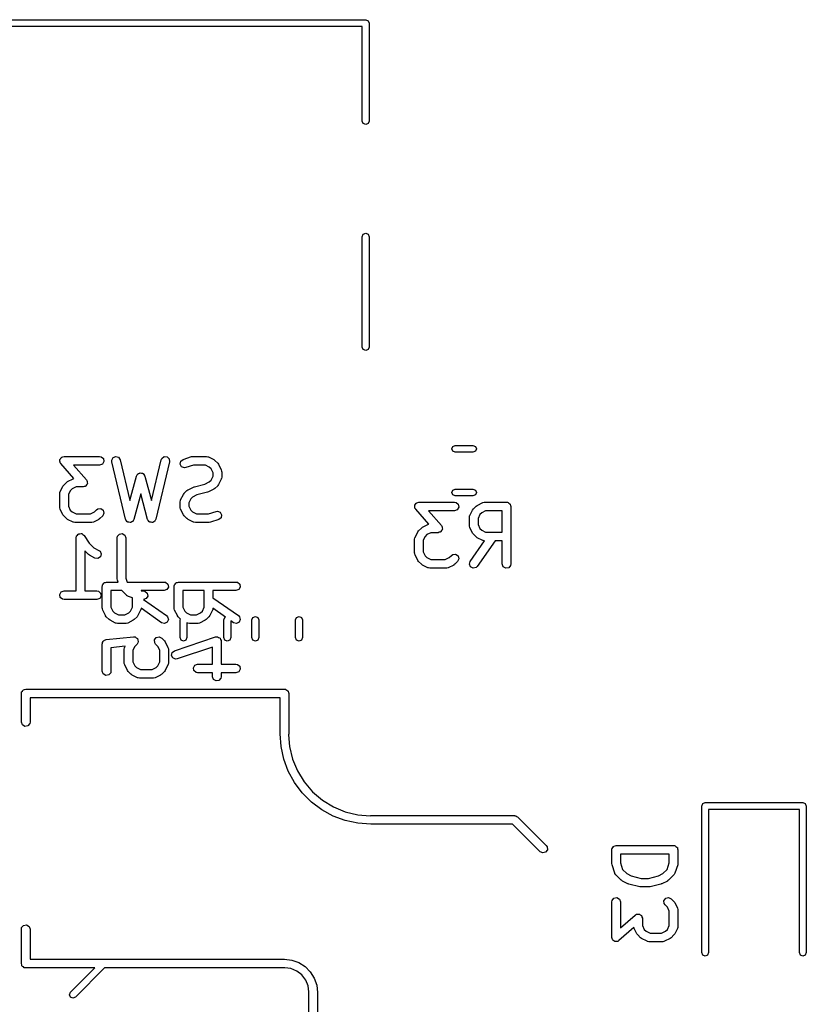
# Model space of a CAD drawing. Extents: x 3.18 to 10.88, y -3.25 to -0.52.
# Tile 11 of 52: x 4.32 to 4.86, y -1.19 to -0.52. Entities that reach past the tile are written whole.
import ezdxf

# ---------------------------------------------------------------- set-up
doc = ezdxf.new("R2010")
doc.units = 0
doc.header["$MEASUREMENT"] = 0
doc.layers.add('BLACK', color=7, linetype='CONTINUOUS')

msp = doc.modelspace()

# ---------------------------------------------------------------- linework, layer by layer
at = {"layer": 'BLACK', "linetype": 'CONTINUOUS'}
for p, q in [((4.19796, -0.517913), (4.55859, -0.517913)), ((4.55859, -0.517913), (4.56026, -0.518605)), ((4.56026, -0.518605), (4.56096, -0.520275)), ((4.55623, -0.522637), (4.20033, -0.522637)), ((4.55623, -0.587401), (4.55623, -0.522637)), ((4.56096, -0.520275), (4.56096, -0.587401)), ((4.55692, -0.589072), (4.55623, -0.587401)), ((4.55859, -0.589763), (4.55692, -0.589072)), ((4.56026, -0.589072), (4.55859, -0.589763)), ((4.56096, -0.587401), (4.56026, -0.589072)), ((4.55623, -0.666535), (4.55692, -0.664865)), ((4.55623, -0.742126), (4.55623, -0.666535)), ((4.55692, -0.664865), (4.55859, -0.664173)), ((4.55859, -0.664173), (4.56026, -0.664865)), ((4.56026, -0.664865), (4.56096, -0.666535)), ((4.56096, -0.666535), (4.56096, -0.742126)), ((4.55692, -0.743796), (4.55623, -0.742126)), ((4.55859, -0.744488), (4.55692, -0.743796)), ((4.56026, -0.743796), (4.55859, -0.744488)), ((4.56096, -0.742126), (4.56026, -0.743796)), ((4.61757, -0.811811), (4.61827, -0.810141)), ((4.61827, -0.813481), (4.61757, -0.811811)), ((4.61827, -0.810141), (4.61994, -0.809449)), ((4.61994, -0.814173), (4.61827, -0.813481)), ((4.61994, -0.809449), (4.63203, -0.809449)), ((4.63203, -0.814173), (4.61994, -0.814173)), ((4.63203, -0.809449), (4.6337, -0.810141)), ((4.6337, -0.813481), (4.63203, -0.814173)), ((4.6337, -0.810141), (4.6344, -0.811811)), ((4.6344, -0.811811), (4.6337, -0.813481)), ((4.34912, -0.819462), (4.34924, -0.819258)), ((4.34926, -0.820246), (4.34912, -0.819462)), ((4.34924, -0.819023), (4.34974, -0.818403)), ((4.34924, -0.819258), (4.34924, -0.819023)), ((4.34928, -0.821042), (4.34926, -0.820246)), ((4.34945, -0.821331), (4.34928, -0.821042)), ((4.34947, -0.821452), (4.34945, -0.821331)), ((4.34958, -0.82154), (4.34947, -0.821452)), ((4.34981, -0.82192), (4.34958, -0.82154)), ((4.34974, -0.818403), (4.35013, -0.817713)), ((4.35877, -0.832165), (4.34981, -0.82192)), ((4.35013, -0.817713), (4.35036, -0.817633)), ((4.35036, -0.817633), (4.3505, -0.817449)), ((4.3505, -0.817449), (4.35128, -0.817295)), ((4.35128, -0.817295), (4.35203, -0.817022)), ((4.35203, -0.817022), (4.3764, -0.817022)), ((4.3764, -0.817022), (4.37741, -0.8172)), ((4.3783, -0.822237), (4.3764, -0.822928)), ((4.37741, -0.8172), (4.37896, -0.818499)), ((4.37931, -0.820488), (4.3783, -0.822237)), ((4.37896, -0.818499), (4.37931, -0.820488)), ((4.38472, -0.819635), (4.38562, -0.817829)), ((4.38478, -0.820659), (4.38472, -0.819635)), ((4.39415, -0.860029), (4.38478, -0.820659)), ((4.38562, -0.817829), (4.38748, -0.817028)), ((4.38748, -0.817028), (4.38941, -0.817605)), ((4.38941, -0.817605), (4.39052, -0.819291)), ((4.39052, -0.819291), (4.39719, -0.847278)), ((4.41186, -0.847278), (4.41853, -0.819291)), ((4.42427, -0.820659), (4.4149, -0.860029)), ((4.41853, -0.819291), (4.41893, -0.81835)), ((4.41893, -0.81835), (4.42055, -0.817146)), ((4.42055, -0.817146), (4.42257, -0.817265)), ((4.42257, -0.817265), (4.42404, -0.818653)), ((4.42404, -0.818653), (4.42427, -0.820659)), ((4.4316, -0.822283), (4.43201, -0.820304)), ((4.43256, -0.824059), (4.4316, -0.822283)), ((4.43201, -0.820304), (4.43359, -0.819049)), ((4.43359, -0.819049), (4.43921, -0.817174)), ((4.43921, -0.817174), (4.44009, -0.817044)), ((4.44009, -0.817044), (4.44015, -0.817022)), ((4.44015, -0.817022), (4.44952, -0.817022)), ((4.44952, -0.817022), (4.45053, -0.8172)), ((4.45053, -0.8172), (4.45066, -0.817314)), ((4.45066, -0.817314), (4.45084, -0.817334)), ((4.45084, -0.817334), (4.45459, -0.819209)), ((4.45459, -0.819209), (4.4553, -0.819735)), ((4.4553, -0.819735), (4.45536, -0.819762)), ((4.45536, -0.819762), (4.45723, -0.821637)), ((4.45723, -0.821637), (4.45774, -0.82236)), ((4.45774, -0.82236), (4.45779, -0.822404)), ((4.45779, -0.822404), (4.45966, -0.826154)), ((4.3764, -0.822928), (4.35854, -0.822928)), ((4.35854, -0.822928), (4.36738, -0.833029)), ((4.4021, -0.829533), (4.40233, -0.829378)), ((4.40233, -0.829378), (4.40244, -0.829133)), ((4.40244, -0.829133), (4.40313, -0.828811)), ((4.40313, -0.828811), (4.40376, -0.828373)), ((4.40376, -0.828373), (4.40403, -0.828396)), ((4.40403, -0.828396), (4.40427, -0.828282)), ((4.40427, -0.828282), (4.40501, -0.828481)), ((4.40501, -0.828481), (4.40577, -0.828546)), ((4.40577, -0.828546), (4.40596, -0.828737)), ((4.40596, -0.828737), (4.40622, -0.828807)), ((4.40622, -0.828807), (4.40666, -0.829433)), ((4.43444, -0.824802), (4.43256, -0.824059)), ((4.43546, -0.824651), (4.43444, -0.824802)), ((4.44063, -0.822928), (4.43546, -0.824651)), ((4.44882, -0.822928), (4.44063, -0.822928)), ((4.45152, -0.824277), (4.44882, -0.822928)), ((4.45272, -0.825474), (4.45152, -0.824277)), ((4.45407, -0.828171), (4.45272, -0.825474)), ((4.45407, -0.830527), (4.45407, -0.828171)), ((4.45966, -0.826154), (4.45995, -0.827137)), ((4.45995, -0.827137), (4.45991, -0.827308)), ((4.45991, -0.827308), (4.45997, -0.827474)), ((4.45997, -0.827474), (4.45997, -0.831224)), ((4.35182, -0.836635), (4.35369, -0.83476)), ((4.35369, -0.83476), (4.35442, -0.834254)), ((4.35442, -0.834254), (4.35446, -0.834207)), ((4.35446, -0.834207), (4.35821, -0.832332)), ((4.35821, -0.832332), (4.35877, -0.832165)), ((4.36738, -0.833029), (4.36761, -0.833409)), ((4.36795, -0.835926), (4.36745, -0.836546)), ((4.36761, -0.833409), (4.36771, -0.833497)), ((4.36771, -0.833497), (4.36773, -0.833617)), ((4.36773, -0.833617), (4.36791, -0.833906)), ((4.36791, -0.833906), (4.36792, -0.834702)), ((4.36792, -0.834702), (4.36806, -0.835486)), ((4.36806, -0.835486), (4.36795, -0.83569)), ((4.36795, -0.83569), (4.36795, -0.835926)), ((4.39719, -0.847278), (4.40167, -0.830463)), ((4.40167, -0.830463), (4.4021, -0.829533)), ((4.40666, -0.829433), (4.4072, -0.829973)), ((4.4072, -0.829973), (4.40722, -0.830242)), ((4.40722, -0.830242), (4.40738, -0.830463)), ((4.40738, -0.830463), (4.41186, -0.847278)), ((4.4413, -0.837733), (4.44849, -0.835937)), ((4.44849, -0.835937), (4.45152, -0.834421)), ((4.45152, -0.834421), (4.45272, -0.833224)), ((4.45272, -0.833224), (4.45407, -0.830527)), ((4.45966, -0.832544), (4.45779, -0.836294)), ((4.45968, -0.832369), (4.45966, -0.832544)), ((4.45979, -0.832234), (4.45968, -0.832369)), ((4.45997, -0.831224), (4.45979, -0.832234)), ((4.34908, -0.842472), (4.34926, -0.841462)), ((4.34908, -0.851846), (4.34908, -0.842472)), ((4.34926, -0.841462), (4.34937, -0.841327)), ((4.34937, -0.841327), (4.34939, -0.841152)), ((4.34939, -0.841152), (4.35127, -0.837402)), ((4.35127, -0.837402), (4.35179, -0.836693)), ((4.35179, -0.836693), (4.35182, -0.836635)), ((4.35633, -0.840472), (4.35498, -0.843169)), ((4.35753, -0.839275), (4.35633, -0.840472)), ((4.36023, -0.837926), (4.35753, -0.839275)), ((4.36516, -0.837926), (4.36023, -0.837926)), ((4.3659, -0.837654), (4.36516, -0.837926)), ((4.36668, -0.837499), (4.3659, -0.837654)), ((4.36683, -0.837316), (4.36668, -0.837499)), ((4.36705, -0.837235), (4.36683, -0.837316)), ((4.36745, -0.836546), (4.36705, -0.837235)), ((4.40453, -0.842684), (4.39988, -0.860106)), ((4.40917, -0.860106), (4.40453, -0.842684)), ((4.43376, -0.843027), (4.43428, -0.842318)), ((4.43428, -0.842318), (4.43431, -0.842259)), ((4.43431, -0.842259), (4.43618, -0.840384)), ((4.43618, -0.840384), (4.43691, -0.839878)), ((4.43691, -0.839878), (4.43695, -0.839831)), ((4.43695, -0.839831), (4.4407, -0.837957)), ((4.4407, -0.837957), (4.44119, -0.837811)), ((4.44119, -0.837811), (4.4413, -0.837733)), ((4.45024, -0.841587), (4.44305, -0.843384)), ((4.45035, -0.841509), (4.45024, -0.841587)), ((4.45084, -0.841364), (4.45035, -0.841509)), ((4.45459, -0.839489), (4.45084, -0.841364)), ((4.45463, -0.839442), (4.45459, -0.839489)), ((4.45536, -0.838936), (4.45463, -0.839442)), ((4.45723, -0.837061), (4.45536, -0.838936)), ((4.45726, -0.837003), (4.45723, -0.837061)), ((4.45779, -0.836294), (4.45726, -0.837003)), ((4.61757, -0.841732), (4.61827, -0.840062)), ((4.61827, -0.843403), (4.61757, -0.841732)), ((4.61827, -0.840062), (4.61994, -0.83937)), ((4.61994, -0.83937), (4.63203, -0.83937)), ((4.63203, -0.83937), (4.6337, -0.840062)), ((4.6337, -0.840062), (4.6344, -0.841732)), ((4.6344, -0.841732), (4.6337, -0.843403)), ((4.35498, -0.843169), (4.35498, -0.851149)), ((4.43157, -0.848097), (4.43175, -0.847087)), ((4.43157, -0.851846), (4.43157, -0.848097)), ((4.43175, -0.847087), (4.43186, -0.846951)), ((4.43186, -0.846951), (4.43188, -0.846776)), ((4.43188, -0.846776), (4.43376, -0.843027)), ((4.43882, -0.846096), (4.43747, -0.848794)), ((4.43747, -0.848794), (4.43747, -0.851149)), ((4.44002, -0.844899), (4.43882, -0.846096)), ((4.44305, -0.843384), (4.44002, -0.844899)), ((4.59275, -0.849702), (4.59315, -0.849013)), ((4.59315, -0.849013), (4.59337, -0.848932)), ((4.59337, -0.848932), (4.59352, -0.848749)), ((4.59352, -0.848749), (4.5943, -0.848594)), ((4.5943, -0.848594), (4.59505, -0.848322)), ((4.59505, -0.848322), (4.61942, -0.848322)), ((4.61994, -0.844094), (4.61827, -0.843403)), ((4.61942, -0.848322), (4.62043, -0.8485)), ((4.63203, -0.844094), (4.61994, -0.844094)), ((4.62043, -0.8485), (4.62198, -0.849798)), ((4.6337, -0.843403), (4.63203, -0.844094)), ((4.63497, -0.850509), (4.63872, -0.848634)), ((4.63872, -0.848634), (4.63971, -0.848341)), ((4.63971, -0.848341), (4.63988, -0.848382)), ((4.63988, -0.848382), (4.64004, -0.848322)), ((4.64004, -0.848322), (4.65504, -0.848322)), ((4.65504, -0.848322), (4.65543, -0.84839)), ((4.65543, -0.84839), (4.65556, -0.848367)), ((4.65556, -0.848367), (4.65567, -0.848432)), ((4.65567, -0.848432), (4.65605, -0.8485)), ((4.65605, -0.8485), (4.65664, -0.848993)), ((4.65664, -0.848993), (4.65731, -0.849377)), ((4.65731, -0.849377), (4.6574, -0.849627)), ((4.6574, -0.849627), (4.6576, -0.849798)), ((4.34914, -0.852012), (4.34908, -0.851846)), ((4.3491, -0.852184), (4.34914, -0.852012)), ((4.34939, -0.853167), (4.3491, -0.852184)), ((4.35127, -0.856916), (4.34939, -0.853167)), ((4.35498, -0.851149), (4.35633, -0.853847)), ((4.35633, -0.853847), (4.35753, -0.855044)), ((4.35753, -0.855044), (4.36023, -0.856392)), ((4.37008, -0.856392), (4.37278, -0.855044)), ((4.37278, -0.855044), (4.37432, -0.853508)), ((4.37432, -0.853508), (4.37516, -0.85292)), ((4.37516, -0.85292), (4.37717, -0.852744)), ((4.37717, -0.852744), (4.37882, -0.853902)), ((4.37935, -0.855853), (4.37849, -0.857684)), ((4.37882, -0.853902), (4.37935, -0.855853)), ((4.43163, -0.852012), (4.43157, -0.851846)), ((4.43159, -0.852184), (4.43163, -0.852012)), ((4.43188, -0.853167), (4.43159, -0.852184)), ((4.43376, -0.856916), (4.43188, -0.853167)), ((4.43747, -0.851149), (4.43882, -0.853847)), ((4.43882, -0.853847), (4.44002, -0.855044)), ((4.44002, -0.855044), (4.44272, -0.856392)), ((4.45092, -0.856392), (4.45609, -0.854669)), ((4.45609, -0.854669), (4.4571, -0.854519)), ((4.4571, -0.854519), (4.45898, -0.855261)), ((4.45898, -0.855261), (4.45994, -0.857037)), ((4.59214, -0.850762), (4.59226, -0.850558)), ((4.59228, -0.851546), (4.59214, -0.850762)), ((4.59226, -0.850323), (4.59275, -0.849702)), ((4.59226, -0.850558), (4.59226, -0.850323)), ((4.5923, -0.852342), (4.59228, -0.851546)), ((4.59247, -0.852631), (4.5923, -0.852342)), ((4.59249, -0.852751), (4.59247, -0.852631)), ((4.5926, -0.852839), (4.59249, -0.852751)), ((4.59283, -0.853219), (4.5926, -0.852839)), ((4.60179, -0.863464), (4.59283, -0.853219)), ((4.61942, -0.854228), (4.60156, -0.854228)), ((4.60156, -0.854228), (4.6104, -0.864329)), ((4.62132, -0.853537), (4.61942, -0.854228)), ((4.62233, -0.851788), (4.62132, -0.853537)), ((4.62198, -0.849798), (4.62233, -0.851788)), ((4.6299, -0.857453), (4.63178, -0.853704)), ((4.63178, -0.853704), (4.63231, -0.852995)), ((4.63231, -0.852995), (4.63233, -0.852936)), ((4.63233, -0.852936), (4.63421, -0.851062)), ((4.63421, -0.851062), (4.63493, -0.850555)), ((4.63493, -0.850555), (4.63497, -0.850509)), ((4.63804, -0.855576), (4.63685, -0.856773)), ((4.64074, -0.854228), (4.63804, -0.855576)), ((4.65209, -0.854228), (4.64074, -0.854228)), ((4.65209, -0.868944), (4.65209, -0.854228)), ((4.6576, -0.849798), (4.65773, -0.850554)), ((4.65773, -0.850554), (4.658, -0.851275)), ((4.658, -0.851275), (4.658, -0.890645)), ((4.35131, -0.856961), (4.35127, -0.856916)), ((4.35182, -0.857684), (4.35131, -0.856961)), ((4.35369, -0.859558), (4.35182, -0.857684)), ((4.35375, -0.859586), (4.35369, -0.859558)), ((4.35446, -0.860111), (4.35375, -0.859586)), ((4.35821, -0.861986), (4.35446, -0.860111)), ((4.35839, -0.862006), (4.35821, -0.861986)), ((4.35852, -0.86212), (4.35839, -0.862006)), ((4.35953, -0.862298), (4.35852, -0.86212)), ((4.37078, -0.862298), (4.35953, -0.862298)), ((4.36023, -0.856392), (4.37008, -0.856392)), ((4.37095, -0.862238), (4.37078, -0.862298)), ((4.37112, -0.862279), (4.37095, -0.862238)), ((4.3721, -0.861986), (4.37112, -0.862279)), ((4.37585, -0.860111), (4.3721, -0.861986)), ((4.37589, -0.860065), (4.37585, -0.860111)), ((4.37662, -0.859558), (4.37589, -0.860065)), ((4.37849, -0.857684), (4.37662, -0.859558)), ((4.39432, -0.860288), (4.39415, -0.860029)), ((4.39435, -0.860596), (4.39432, -0.860288)), ((4.39487, -0.861109), (4.39435, -0.860596)), ((4.39527, -0.861716), (4.39487, -0.861109)), ((4.39556, -0.861804), (4.39527, -0.861716)), ((4.39578, -0.862023), (4.39556, -0.861804)), ((4.39651, -0.862085), (4.39578, -0.862023)), ((4.3972, -0.862293), (4.39651, -0.862085)), ((4.39749, -0.86217), (4.3972, -0.862293)), ((4.39779, -0.862196), (4.39749, -0.86217)), ((4.39839, -0.861779), (4.39779, -0.862196)), ((4.39905, -0.861491), (4.39839, -0.861779)), ((4.39919, -0.861214), (4.39905, -0.861491)), ((4.39945, -0.861036), (4.39919, -0.861214)), ((4.39988, -0.860106), (4.39945, -0.861036)), ((4.40935, -0.86036), (4.40917, -0.860106)), ((4.40938, -0.860668), (4.40935, -0.86036)), ((4.40991, -0.861167), (4.40938, -0.860668)), ((4.41033, -0.861762), (4.40991, -0.861167)), ((4.41063, -0.861842), (4.41033, -0.861762)), ((4.41085, -0.862055), (4.41063, -0.861842)), ((4.41158, -0.862098), (4.41085, -0.862055)), ((4.41228, -0.862287), (4.41158, -0.862098)), ((4.41256, -0.862156), (4.41228, -0.862287)), ((4.41287, -0.862175), (4.41256, -0.862156)), ((4.41345, -0.861742), (4.41287, -0.862175)), ((4.41411, -0.861436), (4.41345, -0.861742)), ((4.41424, -0.861155), (4.41411, -0.861436)), ((4.41449, -0.86097), (4.41424, -0.861155)), ((4.4149, -0.860029), (4.41449, -0.86097)), ((4.4338, -0.856961), (4.43376, -0.856916)), ((4.43431, -0.857684), (4.4338, -0.856961)), ((4.43618, -0.859558), (4.43431, -0.857684)), ((4.43624, -0.859586), (4.43618, -0.859558)), ((4.43695, -0.860111), (4.43624, -0.859586)), ((4.4407, -0.861986), (4.43695, -0.860111)), ((4.44088, -0.862006), (4.4407, -0.861986)), ((4.44101, -0.86212), (4.44088, -0.862006)), ((4.44202, -0.862298), (4.44101, -0.86212)), ((4.45139, -0.862298), (4.44202, -0.862298)), ((4.44272, -0.856392), (4.45092, -0.856392)), ((4.45146, -0.862276), (4.45139, -0.862298)), ((4.45233, -0.862146), (4.45146, -0.862276)), ((4.45795, -0.860272), (4.45233, -0.862146)), ((4.45953, -0.859016), (4.45795, -0.860272)), ((4.45994, -0.857037), (4.45953, -0.859016)), ((4.62959, -0.858774), (4.62977, -0.857764)), ((4.62959, -0.864398), (4.62959, -0.858774)), ((4.62977, -0.857764), (4.62988, -0.857629)), ((4.62988, -0.857629), (4.6299, -0.857453)), ((4.63685, -0.856773), (4.6355, -0.859471)), ((4.6355, -0.859471), (4.6355, -0.863701)), ((4.36295, -0.869972), (4.36379, -0.869823)), ((4.36379, -0.869823), (4.36394, -0.869908)), ((4.38993, -0.870174), (4.39191, -0.869823)), ((4.39191, -0.869823), (4.39366, -0.870833)), ((4.59241, -0.872451), (4.59428, -0.868702)), ((4.59428, -0.868702), (4.59481, -0.867993)), ((4.59481, -0.867993), (4.59484, -0.867935)), ((4.59484, -0.867935), (4.59671, -0.86606)), ((4.59671, -0.86606), (4.59744, -0.865554)), ((4.59744, -0.865554), (4.59748, -0.865507)), ((4.59748, -0.865507), (4.60123, -0.863632)), ((4.60325, -0.869226), (4.60055, -0.870574)), ((4.60123, -0.863632), (4.60179, -0.863464)), ((4.60817, -0.869226), (4.60325, -0.869226)), ((4.60892, -0.868953), (4.60817, -0.869226)), ((4.6097, -0.868799), (4.60892, -0.868953)), ((4.60985, -0.868615), (4.6097, -0.868799)), ((4.61007, -0.868535), (4.60985, -0.868615)), ((4.61047, -0.867845), (4.61007, -0.868535)), ((4.6104, -0.864329), (4.61063, -0.864708)), ((4.61097, -0.867225), (4.61047, -0.867845)), ((4.61063, -0.864708), (4.61073, -0.864797)), ((4.61073, -0.864797), (4.61075, -0.864917)), ((4.61075, -0.864917), (4.61093, -0.865206)), ((4.61093, -0.865206), (4.61094, -0.866002)), ((4.61094, -0.866002), (4.61108, -0.866786)), ((4.61108, -0.866786), (4.61096, -0.86699)), ((4.61096, -0.86699), (4.61097, -0.867225)), ((4.62965, -0.864564), (4.62959, -0.864398)), ((4.62961, -0.864736), (4.62965, -0.864564)), ((4.6299, -0.865719), (4.62961, -0.864736)), ((4.63178, -0.869468), (4.6299, -0.865719)), ((4.63183, -0.869513), (4.63178, -0.869468)), ((4.63233, -0.870236), (4.63183, -0.869513)), ((4.6355, -0.863701), (4.63685, -0.866399)), ((4.63685, -0.866399), (4.63804, -0.867596)), ((4.63804, -0.867596), (4.64074, -0.868944)), ((4.64074, -0.868944), (4.65209, -0.868944)), ((4.36033, -0.872731), (4.36051, -0.871721)), ((4.36033, -0.909149), (4.36033, -0.872731)), ((4.36051, -0.871721), (4.36062, -0.871591)), ((4.36062, -0.871591), (4.36063, -0.871422)), ((4.36063, -0.871422), (4.36125, -0.87083)), ((4.36125, -0.87083), (4.3618, -0.870174)), ((4.3618, -0.870174), (4.36197, -0.870145)), ((4.36197, -0.870145), (4.36209, -0.870027)), ((4.36209, -0.870027), (4.36295, -0.869972)), ((4.36394, -0.869908), (4.36411, -0.869897)), ((4.36411, -0.869897), (4.3648, -0.870405)), ((4.3648, -0.870405), (4.36554, -0.870833)), ((4.36554, -0.870833), (4.3656, -0.870993)), ((4.3656, -0.870993), (4.36574, -0.871093)), ((4.36574, -0.871093), (4.36932, -0.876474)), ((4.36932, -0.876474), (4.37253, -0.879678)), ((4.38845, -0.872731), (4.38863, -0.871721)), ((4.38845, -0.900853), (4.38845, -0.872731)), ((4.38863, -0.871721), (4.38993, -0.870174)), ((4.39366, -0.870833), (4.39435, -0.872731)), ((4.39435, -0.872731), (4.39435, -0.900374)), ((4.5921, -0.873772), (4.59228, -0.872762)), ((4.5921, -0.883146), (4.5921, -0.873772)), ((4.59228, -0.872762), (4.59239, -0.872627)), ((4.59239, -0.872627), (4.59241, -0.872451)), ((4.59935, -0.871772), (4.598, -0.874469)), ((4.598, -0.874469), (4.598, -0.882449)), ((4.60055, -0.870574), (4.59935, -0.871772)), ((4.63013, -0.888952), (4.64, -0.874843)), ((4.63421, -0.87211), (4.63233, -0.870236)), ((4.63427, -0.872138), (4.63421, -0.87211)), ((4.63497, -0.872664), (4.63427, -0.872138)), ((4.64721, -0.87485), (4.63496, -0.892338)), ((4.63872, -0.874538), (4.63497, -0.872664)), ((4.6389, -0.874558), (4.63872, -0.874538)), ((4.63904, -0.874672), (4.6389, -0.874558)), ((4.64, -0.874843), (4.63904, -0.874672)), ((4.65209, -0.87485), (4.64721, -0.87485)), ((4.65209, -0.890645), (4.65209, -0.87485)), ((4.36869, -0.884193), (4.36623, -0.881735)), ((4.36623, -0.881735), (4.36623, -0.909149)), ((4.37253, -0.879678), (4.37585, -0.881339)), ((4.37585, -0.881339), (4.37667, -0.88195)), ((4.37667, -0.88195), (4.37748, -0.883803)), ((4.59216, -0.883312), (4.5921, -0.883146)), ((4.59212, -0.883483), (4.59216, -0.883312)), ((4.598, -0.882449), (4.59935, -0.885146)), ((4.36875, -0.88422), (4.36869, -0.884193)), ((4.36946, -0.884746), (4.36875, -0.88422)), ((4.37321, -0.886621), (4.36946, -0.884746)), ((4.37522, -0.886852), (4.37321, -0.886621)), ((4.3769, -0.885739), (4.37522, -0.886852)), ((4.37748, -0.883803), (4.3769, -0.885739)), ((4.59241, -0.884466), (4.59212, -0.883483)), ((4.59428, -0.888216), (4.59241, -0.884466)), ((4.59433, -0.88826), (4.59428, -0.888216)), ((4.59484, -0.888983), (4.59433, -0.88826)), ((4.59671, -0.890858), (4.59484, -0.888983)), ((4.59935, -0.885146), (4.60055, -0.886343)), ((4.60055, -0.886343), (4.60325, -0.887692)), ((4.60325, -0.887692), (4.6131, -0.887692)), ((4.6131, -0.887692), (4.6158, -0.886343)), ((4.6158, -0.886343), (4.61733, -0.884807)), ((4.61733, -0.884807), (4.61817, -0.884219)), ((4.61817, -0.884219), (4.62019, -0.884043)), ((4.62151, -0.888983), (4.61964, -0.890858)), ((4.62019, -0.884043), (4.62184, -0.885202)), ((4.62236, -0.887153), (4.62151, -0.888983)), ((4.62184, -0.885202), (4.62236, -0.887153)), ((4.6296, -0.890903), (4.63013, -0.888952)), ((4.59677, -0.890885), (4.59671, -0.890858)), ((4.59748, -0.891411), (4.59677, -0.890885)), ((4.60123, -0.893286), (4.59748, -0.891411)), ((4.6014, -0.893306), (4.60123, -0.893286)), ((4.60154, -0.89342), (4.6014, -0.893306)), ((4.60255, -0.893598), (4.60154, -0.89342)), ((4.6138, -0.893598), (4.60255, -0.893598)), ((4.61396, -0.893537), (4.6138, -0.893598)), ((4.61414, -0.893578), (4.61396, -0.893537)), ((4.61512, -0.893286), (4.61414, -0.893578)), ((4.61887, -0.891411), (4.61512, -0.893286)), ((4.61891, -0.891364), (4.61887, -0.891411)), ((4.61964, -0.890858), (4.61891, -0.891364)), ((4.63046, -0.892733), (4.6296, -0.890903)), ((4.63229, -0.893586), (4.63046, -0.892733)), ((4.63424, -0.893063), (4.63229, -0.893586)), ((4.63496, -0.892338), (4.63424, -0.893063)), ((4.65278, -0.892543), (4.65209, -0.890645)), ((4.65453, -0.893553), (4.65278, -0.892543)), ((4.65652, -0.893202), (4.65453, -0.893553)), ((4.65782, -0.891655), (4.65652, -0.893202)), ((4.658, -0.890645), (4.65782, -0.891655)), ((4.37955, -0.903627), (4.37972, -0.903423)), ((4.37972, -0.903423), (4.38048, -0.90329)), ((4.38048, -0.90329), (4.3812, -0.903028)), ((4.3812, -0.903028), (4.38901, -0.903028)), ((4.38847, -0.900913), (4.38845, -0.900853)), ((4.3886, -0.901786), (4.38847, -0.900913)), ((4.38901, -0.903028), (4.3886, -0.901786)), ((4.39435, -0.900374), (4.39524, -0.903028)), ((4.39524, -0.903028), (4.42057, -0.903028)), ((4.42057, -0.903028), (4.42158, -0.903206)), ((4.42158, -0.903206), (4.42312, -0.904504)), ((4.42876, -0.903627), (4.42893, -0.903423)), ((4.42893, -0.903423), (4.42969, -0.90329)), ((4.42969, -0.90329), (4.43041, -0.903028)), ((4.43041, -0.903028), (4.46978, -0.903028)), ((4.46978, -0.903028), (4.47079, -0.903206)), ((4.47079, -0.903206), (4.47234, -0.904504)), ((4.34912, -0.911589), (4.35013, -0.909839)), ((4.35013, -0.909839), (4.35203, -0.909149)), ((4.35203, -0.909149), (4.36033, -0.909149)), ((4.36623, -0.909149), (4.37453, -0.909149)), ((4.37453, -0.909149), (4.37554, -0.909327)), ((4.37554, -0.909327), (4.37709, -0.910625)), ((4.37824, -0.90598), (4.37831, -0.905597)), ((4.37824, -0.920979), (4.37824, -0.90598)), ((4.37829, -0.905468), (4.37835, -0.905354)), ((4.37831, -0.905597), (4.37829, -0.905468)), ((4.37835, -0.905354), (4.37842, -0.904971)), ((4.37842, -0.904971), (4.37891, -0.904383)), ((4.37891, -0.904383), (4.3793, -0.903719)), ((4.3793, -0.903719), (4.37955, -0.903627)), ((4.38415, -0.908933), (4.38415, -0.920282)), ((4.39156, -0.908933), (4.38415, -0.908933)), ((4.39494, -0.912314), (4.39156, -0.908933)), ((4.42057, -0.908933), (4.40477, -0.908933)), ((4.40477, -0.908933), (4.40477, -0.909149)), ((4.40477, -0.909149), (4.4064, -0.909149)), ((4.4064, -0.909149), (4.40741, -0.909327)), ((4.40741, -0.909327), (4.40896, -0.910625)), ((4.42246, -0.908242), (4.42057, -0.908933)), ((4.42347, -0.906493), (4.42246, -0.908242)), ((4.42312, -0.904504), (4.42347, -0.906493)), ((4.42746, -0.90598), (4.42752, -0.905597)), ((4.42746, -0.920979), (4.42746, -0.90598)), ((4.4275, -0.905468), (4.42757, -0.905354)), ((4.42752, -0.905597), (4.4275, -0.905468)), ((4.42757, -0.905354), (4.42763, -0.904971)), ((4.42763, -0.904971), (4.42813, -0.904383)), ((4.42813, -0.904383), (4.42851, -0.903719)), ((4.42851, -0.903719), (4.42876, -0.903627)), ((4.43336, -0.908933), (4.43336, -0.920282)), ((4.44808, -0.908933), (4.43336, -0.908933)), ((4.44808, -0.920282), (4.44808, -0.908933)), ((4.46978, -0.908933), (4.45398, -0.908933)), ((4.45398, -0.908933), (4.45398, -0.913817)), ((4.47168, -0.908242), (4.46978, -0.908933)), ((4.47269, -0.906493), (4.47168, -0.908242)), ((4.47234, -0.904504), (4.47269, -0.906493)), ((4.34947, -0.913578), (4.34912, -0.911589)), ((4.35102, -0.914876), (4.34947, -0.913578)), ((4.35203, -0.915054), (4.35102, -0.914876)), ((4.37453, -0.915054), (4.35203, -0.915054)), ((4.37643, -0.914363), (4.37453, -0.915054)), ((4.37744, -0.912614), (4.37643, -0.914363)), ((4.37709, -0.910625), (4.37744, -0.912614)), ((4.3951, -0.912389), (4.39494, -0.912314)), ((4.39519, -0.912539), (4.3951, -0.912389)), ((4.39609, -0.913028), (4.39519, -0.912539)), ((4.39887, -0.913952), (4.39609, -0.913028)), ((4.39887, -0.920282), (4.39887, -0.913952)), ((4.4083, -0.914363), (4.40649, -0.915021)), ((4.40649, -0.915021), (4.42226, -0.926059)), ((4.40931, -0.912614), (4.4083, -0.914363)), ((4.40896, -0.910625), (4.40931, -0.912614)), ((4.45398, -0.913817), (4.47147, -0.926059)), ((4.3783, -0.921145), (4.37824, -0.920979)), ((4.37826, -0.921316), (4.3783, -0.921145)), ((4.37856, -0.922299), (4.37826, -0.921316)), ((4.38043, -0.926049), (4.37856, -0.922299)), ((4.38415, -0.920282), (4.3855, -0.922979)), ((4.3855, -0.922979), (4.38669, -0.924176)), ((4.39632, -0.924176), (4.39752, -0.922979)), ((4.39752, -0.922979), (4.39887, -0.920282)), ((4.40446, -0.922299), (4.40258, -0.926049)), ((4.40448, -0.922124), (4.40446, -0.922299)), ((4.40459, -0.921989), (4.40448, -0.922124)), ((4.40476, -0.92102), (4.40459, -0.921989)), ((4.41887, -0.930897), (4.40476, -0.92102)), ((4.42752, -0.921145), (4.42746, -0.920979)), ((4.42748, -0.921316), (4.42752, -0.921145)), ((4.42777, -0.922299), (4.42748, -0.921316)), ((4.42964, -0.926049), (4.42777, -0.922299)), ((4.43336, -0.920282), (4.43471, -0.922979)), ((4.43471, -0.922979), (4.43591, -0.924176)), ((4.44553, -0.924176), (4.44673, -0.922979)), ((4.44673, -0.922979), (4.44808, -0.920282)), ((4.45367, -0.922299), (4.4518, -0.926049)), ((4.45369, -0.922124), (4.45367, -0.922299)), ((4.45381, -0.921989), (4.45369, -0.922124)), ((4.45398, -0.92102), (4.45381, -0.921989)), ((4.46265, -0.927095), (4.45398, -0.92102)), ((4.38048, -0.926093), (4.38043, -0.926049)), ((4.38098, -0.926816), (4.38048, -0.926093)), ((4.38286, -0.928691), (4.38098, -0.926816)), ((4.38292, -0.928718), (4.38286, -0.928691)), ((4.38363, -0.929244), (4.38292, -0.928718)), ((4.38737, -0.931119), (4.38363, -0.929244)), ((4.38669, -0.924176), (4.38939, -0.925525)), ((4.38939, -0.925525), (4.39362, -0.925525)), ((4.39362, -0.925525), (4.39632, -0.924176)), ((4.39939, -0.929244), (4.39564, -0.931119)), ((4.39943, -0.929197), (4.39939, -0.929244)), ((4.40016, -0.928691), (4.39943, -0.929197)), ((4.40203, -0.926816), (4.40016, -0.928691)), ((4.40206, -0.926758), (4.40203, -0.926816)), ((4.40258, -0.926049), (4.40206, -0.926758)), ((4.42226, -0.926059), (4.42298, -0.926784)), ((4.42351, -0.928735), (4.42265, -0.930565)), ((4.42298, -0.926784), (4.42351, -0.928735)), ((4.42969, -0.926093), (4.42964, -0.926049)), ((4.4302, -0.926816), (4.42969, -0.926093)), ((4.43175, -0.928373), (4.4302, -0.926816)), ((4.4315, -0.928991), (4.43175, -0.928373)), ((4.4315, -0.941088), (4.4315, -0.928991)), ((4.43591, -0.924176), (4.4386, -0.925525)), ((4.4386, -0.925525), (4.44283, -0.925525)), ((4.44283, -0.925525), (4.44553, -0.924176)), ((4.4486, -0.929244), (4.44485, -0.931119)), ((4.44865, -0.929197), (4.4486, -0.929244)), ((4.44937, -0.928691), (4.44865, -0.929197)), ((4.45124, -0.926816), (4.44937, -0.928691)), ((4.45127, -0.926758), (4.45124, -0.926816)), ((4.4518, -0.926049), (4.45127, -0.926758)), ((4.46142, -0.928991), (4.46211, -0.92732)), ((4.46142, -0.941088), (4.46142, -0.928991)), ((4.46211, -0.92732), (4.46265, -0.927095)), ((4.46809, -0.930897), (4.46614, -0.929536)), ((4.46614, -0.929536), (4.46614, -0.941088)), ((4.47147, -0.926059), (4.4722, -0.926784)), ((4.47272, -0.928735), (4.47187, -0.930565)), ((4.4722, -0.926784), (4.47272, -0.928735)), ((4.48071, -0.928991), (4.4814, -0.92732)), ((4.48071, -0.941088), (4.48071, -0.928991)), ((4.4814, -0.92732), (4.48307, -0.926628)), ((4.48307, -0.926628), (4.48474, -0.92732)), ((4.48474, -0.92732), (4.48543, -0.928991)), ((4.48543, -0.928991), (4.48543, -0.941088)), ((4.51063, -0.928991), (4.51132, -0.92732)), ((4.51063, -0.941088), (4.51063, -0.928991)), ((4.51132, -0.92732), (4.51299, -0.926628)), ((4.51299, -0.926628), (4.51466, -0.92732)), ((4.51466, -0.92732), (4.51535, -0.928991)), ((4.51535, -0.928991), (4.51535, -0.941088)), ((4.38755, -0.931139), (4.38737, -0.931119)), ((4.38769, -0.931252), (4.38755, -0.931139)), ((4.3887, -0.93143), (4.38769, -0.931252)), ((4.39432, -0.93143), (4.3887, -0.93143)), ((4.39449, -0.93137), (4.39432, -0.93143)), ((4.39466, -0.931411), (4.39449, -0.93137)), ((4.39564, -0.931119), (4.39466, -0.931411)), ((4.42082, -0.931419), (4.41887, -0.930897)), ((4.42265, -0.930565), (4.42082, -0.931419)), ((4.43659, -0.931119), (4.43622, -0.930935)), ((4.43622, -0.930935), (4.43622, -0.941088)), ((4.43676, -0.931139), (4.43659, -0.931119)), ((4.4369, -0.931252), (4.43676, -0.931139)), ((4.43791, -0.93143), (4.4369, -0.931252)), ((4.44353, -0.93143), (4.43791, -0.93143)), ((4.4437, -0.93137), (4.44353, -0.93143)), ((4.44387, -0.931411), (4.4437, -0.93137)), ((4.44485, -0.931119), (4.44387, -0.931411)), ((4.47004, -0.931419), (4.46809, -0.930897)), ((4.47187, -0.930565), (4.47004, -0.931419)), ((4.37842, -0.944341), (4.37882, -0.94386)), ((4.37882, -0.94386), (4.37908, -0.943289)), ((4.37908, -0.943289), (4.37945, -0.94311)), ((4.37945, -0.94311), (4.37972, -0.942793)), ((4.37972, -0.942793), (4.38034, -0.942684)), ((4.38034, -0.942684), (4.3809, -0.942412)), ((4.3809, -0.942412), (4.39965, -0.940538)), ((4.39965, -0.940538), (4.40067, -0.940614)), ((4.40067, -0.940614), (4.40069, -0.940625)), ((4.40069, -0.940625), (4.40071, -0.940624)), ((4.40071, -0.940624), (4.40152, -0.941192)), ((4.40152, -0.941192), (4.40234, -0.941752)), ((4.40234, -0.941752), (4.40235, -0.941771)), ((4.40235, -0.941771), (4.40236, -0.941782)), ((4.40236, -0.941782), (4.40262, -0.942741)), ((4.40289, -0.943733), (4.40247, -0.944631)), ((4.40262, -0.942741), (4.40289, -0.943697)), ((4.40289, -0.943697), (4.40288, -0.943714)), ((4.40288, -0.943714), (4.40289, -0.943733)), ((4.41396, -0.942712), (4.41512, -0.941057)), ((4.41414, -0.944724), (4.41396, -0.942712)), ((4.41512, -0.941057), (4.41707, -0.940534)), ((4.41707, -0.940534), (4.4189, -0.941388)), ((4.4189, -0.941388), (4.42078, -0.943263)), ((4.42078, -0.943263), (4.42129, -0.943986)), ((4.42129, -0.943986), (4.42133, -0.94403)), ((4.42133, -0.94403), (4.42321, -0.94778)), ((4.4276, -0.950048), (4.45572, -0.940675)), ((4.43219, -0.942759), (4.4315, -0.941088)), ((4.43386, -0.94345), (4.43219, -0.942759)), ((4.43553, -0.942759), (4.43386, -0.94345)), ((4.43622, -0.941088), (4.43553, -0.942759)), ((4.45572, -0.940675), (4.45674, -0.940524)), ((4.45674, -0.940524), (4.45695, -0.940607)), ((4.45695, -0.940607), (4.45717, -0.940568)), ((4.45717, -0.940568), (4.45787, -0.940971)), ((4.45787, -0.940971), (4.45861, -0.941267)), ((4.45861, -0.941267), (4.45872, -0.941465)), ((4.45872, -0.941465), (4.45892, -0.941578)), ((4.45892, -0.941578), (4.45919, -0.942334)), ((4.45919, -0.942334), (4.45958, -0.943043)), ((4.45958, -0.943043), (4.45953, -0.943264)), ((4.45953, -0.943264), (4.45961, -0.943476)), ((4.45961, -0.943476), (4.45961, -0.959271)), ((4.46211, -0.942759), (4.46142, -0.941088)), ((4.46378, -0.94345), (4.46211, -0.942759)), ((4.46545, -0.942759), (4.46378, -0.94345)), ((4.46614, -0.941088), (4.46545, -0.942759)), ((4.4814, -0.942759), (4.48071, -0.941088)), ((4.48307, -0.94345), (4.4814, -0.942759)), ((4.48474, -0.942759), (4.48307, -0.94345)), ((4.48543, -0.941088), (4.48474, -0.942759)), ((4.51132, -0.942759), (4.51063, -0.941088)), ((4.51299, -0.94345), (4.51132, -0.942759)), ((4.51466, -0.942759), (4.51299, -0.94345)), ((4.51535, -0.941088), (4.51466, -0.942759)), ((4.37824, -0.945351), (4.37827, -0.945197)), ((4.37824, -0.964098), (4.37824, -0.945351)), ((4.37825, -0.94513), (4.3783, -0.945018)), ((4.37827, -0.945197), (4.37825, -0.94513)), ((4.3783, -0.945018), (4.37842, -0.944341)), ((4.39392, -0.947046), (4.38415, -0.948023)), ((4.38415, -0.948023), (4.38415, -0.964098)), ((4.39324, -0.9491), (4.39342, -0.94809)), ((4.39324, -0.958474), (4.39324, -0.9491)), ((4.39342, -0.94809), (4.39353, -0.947955)), ((4.39353, -0.947955), (4.39355, -0.94778)), ((4.39355, -0.94778), (4.39392, -0.947046)), ((4.4005, -0.9471), (4.39915, -0.949797)), ((4.39915, -0.949797), (4.39915, -0.957777)), ((4.40203, -0.945564), (4.4005, -0.9471)), ((4.40204, -0.945546), (4.40203, -0.945564)), ((4.40206, -0.945538), (4.40204, -0.945546)), ((4.40247, -0.944631), (4.40206, -0.945538)), ((4.41473, -0.945564), (4.41414, -0.944724)), ((4.41626, -0.9471), (4.41473, -0.945564)), ((4.41761, -0.949797), (4.41626, -0.9471)), ((4.41761, -0.957777), (4.41761, -0.949797)), ((4.42321, -0.94778), (4.4235, -0.948762)), ((4.4235, -0.948762), (4.42346, -0.948934)), ((4.42346, -0.948934), (4.42352, -0.9491)), ((4.42352, -0.9491), (4.42352, -0.958474)), ((4.42602, -0.951304), (4.4276, -0.950048)), ((4.4537, -0.947573), (4.42947, -0.955651)), ((4.4537, -0.959271), (4.4537, -0.947573)), ((4.42561, -0.953283), (4.42602, -0.951304)), ((4.42657, -0.955059), (4.42561, -0.953283)), ((4.42845, -0.955801), (4.42657, -0.955059)), ((4.42947, -0.955651), (4.42845, -0.955801)), ((4.37893, -0.965996), (4.37824, -0.964098)), ((4.38415, -0.964098), (4.38397, -0.965108)), ((4.3933, -0.95864), (4.39324, -0.958474)), ((4.39326, -0.958811), (4.3933, -0.95864)), ((4.39355, -0.959794), (4.39326, -0.958811)), ((4.39543, -0.963544), (4.39355, -0.959794)), ((4.39547, -0.963588), (4.39543, -0.963544)), ((4.39598, -0.964311), (4.39547, -0.963588)), ((4.39915, -0.957777), (4.4005, -0.960474)), ((4.4005, -0.960474), (4.40169, -0.961671)), ((4.40169, -0.961671), (4.40439, -0.96302)), ((4.40439, -0.96302), (4.41237, -0.96302)), ((4.41237, -0.96302), (4.41507, -0.961671)), ((4.41507, -0.961671), (4.41626, -0.960474)), ((4.41626, -0.960474), (4.41761, -0.957777)), ((4.42081, -0.964253), (4.42078, -0.964311)), ((4.42133, -0.963544), (4.42081, -0.964253)), ((4.42321, -0.959794), (4.42133, -0.963544)), ((4.42323, -0.959619), (4.42321, -0.959794)), ((4.42334, -0.959484), (4.42323, -0.959619)), ((4.42352, -0.958474), (4.42334, -0.959484)), ((4.44062, -0.961711), (4.44163, -0.959962)), ((4.44097, -0.9637), (4.44062, -0.961711)), ((4.44252, -0.964998), (4.44097, -0.9637)), ((4.44163, -0.959962), (4.44353, -0.959271)), ((4.44353, -0.959271), (4.4537, -0.959271)), ((4.45961, -0.959271), (4.46978, -0.959271)), ((4.46978, -0.959271), (4.47079, -0.959449)), ((4.47079, -0.959449), (4.47234, -0.960747)), ((4.47269, -0.962736), (4.47168, -0.964485)), ((4.47234, -0.960747), (4.47269, -0.962736)), ((4.38068, -0.967006), (4.37893, -0.965996)), ((4.38267, -0.966655), (4.38068, -0.967006)), ((4.38397, -0.965108), (4.38267, -0.966655)), ((4.39786, -0.966186), (4.39598, -0.964311)), ((4.39791, -0.966213), (4.39786, -0.966186)), ((4.39862, -0.966739), (4.39791, -0.966213)), ((4.40237, -0.968614), (4.39862, -0.966739)), ((4.40255, -0.968634), (4.40237, -0.968614)), ((4.40268, -0.968748), (4.40255, -0.968634)), ((4.40369, -0.968926), (4.40268, -0.968748)), ((4.41307, -0.968926), (4.40369, -0.968926)), ((4.41323, -0.968865), (4.41307, -0.968926)), ((4.4134, -0.968906), (4.41323, -0.968865)), ((4.41439, -0.968614), (4.4134, -0.968906)), ((4.41814, -0.966739), (4.41439, -0.968614)), ((4.41818, -0.966692), (4.41814, -0.966739)), ((4.4189, -0.966186), (4.41818, -0.966692)), ((4.42078, -0.964311), (4.4189, -0.966186)), ((4.44353, -0.965176), (4.44252, -0.964998)), ((4.4537, -0.965176), (4.44353, -0.965176)), ((4.4537, -0.967848), (4.4537, -0.965176)), ((4.45439, -0.969746), (4.4537, -0.967848)), ((4.45614, -0.970756), (4.45439, -0.969746)), ((4.45813, -0.970405), (4.45614, -0.970756)), ((4.45943, -0.968858), (4.45813, -0.970405)), ((4.45961, -0.967848), (4.45943, -0.968858)), ((4.46978, -0.965176), (4.45961, -0.965176)), ((4.45961, -0.965176), (4.45961, -0.967848)), ((4.47168, -0.964485), (4.46978, -0.965176)), ((4.32301, -0.97832), (4.3235, -0.977733)), ((4.3235, -0.977733), (4.32389, -0.977068)), ((4.32389, -0.977068), (4.32414, -0.976977)), ((4.32414, -0.976977), (4.32431, -0.976773)), ((4.32431, -0.976773), (4.32506, -0.97664)), ((4.32506, -0.97664), (4.32579, -0.976378)), ((4.32579, -0.976378), (4.50295, -0.976378)), ((4.50295, -0.976378), (4.50333, -0.976445)), ((4.50333, -0.976445), (4.50346, -0.976422)), ((4.50346, -0.976422), (4.50358, -0.976488)), ((4.50358, -0.976488), (4.50396, -0.976556)), ((4.50396, -0.976556), (4.50455, -0.977049)), ((4.50455, -0.977049), (4.50521, -0.977432)), ((4.50521, -0.977432), (4.5053, -0.977683)), ((4.5053, -0.977683), (4.50551, -0.977854)), ((4.32283, -0.97933), (4.3229, -0.978947)), ((4.32283, -0.999015), (4.32283, -0.97933)), ((4.32288, -0.978818), (4.32294, -0.978704)), ((4.3229, -0.978947), (4.32288, -0.978818)), ((4.32294, -0.978704), (4.32301, -0.97832)), ((4.5, -0.982283), (4.32874, -0.982283)), ((4.32874, -0.982283), (4.32874, -0.999015)), ((4.5, -1.00689), (4.5, -0.982283)), ((4.50551, -0.977854), (4.50564, -0.978609)), ((4.50564, -0.978609), (4.5059, -0.97933)), ((4.5059, -0.97933), (4.5059, -1.00689)), ((4.32352, -1.00091), (4.32283, -0.999015)), ((4.32527, -1.00192), (4.32352, -1.00091)), ((4.32726, -1.00157), (4.32527, -1.00192)), ((4.32856, -1.00003), (4.32726, -1.00157)), ((4.32874, -0.999015), (4.32856, -1.00003)), ((4.50063, -1.01571), (4.5, -1.00689)), ((4.5, -1.00689), (4.5, -1.00689)), ((4.5059, -1.00689), (4.50578, -1.00757)), ((4.50578, -1.00757), (4.50642, -1.01569)), ((4.50251, -1.02436), (4.50063, -1.01571)), ((4.50642, -1.01569), (4.50848, -1.02428)), ((4.5056, -1.03265), (4.50251, -1.02436)), ((4.50848, -1.02428), (4.51186, -1.03244)), ((4.50984, -1.04041), (4.5056, -1.03265)), ((4.51186, -1.03244), (4.51648, -1.03997)), ((4.51514, -1.0475), (4.50984, -1.04041)), ((4.51648, -1.03997), (4.52221, -1.04668)), ((4.5214, -1.05375), (4.51514, -1.0475)), ((4.52221, -1.04668), (4.52893, -1.05242)), ((4.52848, -1.05905), (4.5214, -1.05375)), ((4.52893, -1.05242), (4.53646, -1.05703)), ((4.53646, -1.05703), (4.54462, -1.06041)), ((4.78865, -1.05643), (4.78934, -1.05476)), ((4.78865, -1.15682), (4.78865, -1.05643)), ((4.78934, -1.05476), (4.79101, -1.05407)), ((4.79101, -1.05407), (4.85794, -1.05407)), ((4.85794, -1.05407), (4.85961, -1.05476)), ((4.85961, -1.05476), (4.8603, -1.05643)), ((4.8603, -1.05643), (4.8603, -1.15682)), ((4.53625, -1.06329), (4.52848, -1.05905)), ((4.54454, -1.06639), (4.53625, -1.06329)), ((4.54462, -1.06041), (4.5532, -1.06247)), ((4.5532, -1.06247), (4.56158, -1.06313)), ((4.56158, -1.06313), (4.56201, -1.06299)), ((4.56201, -1.06299), (4.66043, -1.06299)), ((4.66043, -1.06299), (4.66061, -1.06302)), ((4.66061, -1.06302), (4.66069, -1.063)), ((4.66069, -1.063), (4.66081, -1.06306)), ((4.66081, -1.06306), (4.66144, -1.06317)), ((4.66144, -1.06317), (4.66193, -1.06358)), ((4.66193, -1.06358), (4.66252, -1.06386)), ((4.66252, -1.06386), (4.6822, -1.08354)), ((4.85558, -1.05879), (4.79337, -1.05879)), ((4.79337, -1.05879), (4.79337, -1.15682)), ((4.85558, -1.15682), (4.85558, -1.05879)), ((4.55318, -1.06827), (4.54454, -1.06639)), ((4.56201, -1.0689), (4.55318, -1.06827)), ((4.65921, -1.0689), (4.56201, -1.0689)), ((4.67803, -1.08772), (4.65921, -1.0689)), ((4.6822, -1.08354), (4.68279, -1.08438)), ((4.68279, -1.08438), (4.68297, -1.08639)), ((4.72724, -1.0858), (4.7273, -1.08542)), ((4.7273, -1.08542), (4.7278, -1.08483)), ((4.7278, -1.08483), (4.72818, -1.08416)), ((4.72818, -1.08416), (4.72843, -1.08407)), ((4.72843, -1.08407), (4.7286, -1.08387)), ((4.7286, -1.08387), (4.72936, -1.08374)), ((4.72936, -1.08374), (4.73008, -1.08347)), ((4.73008, -1.08347), (4.76945, -1.08347)), ((4.76945, -1.08347), (4.76983, -1.08354)), ((4.76983, -1.08354), (4.76996, -1.08352)), ((4.76996, -1.08352), (4.77007, -1.08358)), ((4.77007, -1.08358), (4.77046, -1.08365)), ((4.77046, -1.08365), (4.77105, -1.08414)), ((4.77105, -1.08414), (4.77171, -1.08453)), ((4.77171, -1.08453), (4.7718, -1.08478)), ((4.7718, -1.08478), (4.77201, -1.08495)), ((4.77201, -1.08495), (4.77214, -1.08571)), ((4.67986, -1.08857), (4.67803, -1.08772)), ((4.68181, -1.08805), (4.67986, -1.08857)), ((4.68297, -1.08639), (4.68181, -1.08805)), ((4.72713, -1.08643), (4.72719, -1.08604)), ((4.72713, -1.0958), (4.72713, -1.08643)), ((4.72717, -1.08591), (4.72724, -1.0858)), ((4.72719, -1.08604), (4.72717, -1.08591)), ((4.73303, -1.08938), (4.73303, -1.09532)), ((4.7665, -1.08938), (4.73303, -1.08938)), ((4.7665, -1.09532), (4.7665, -1.08938)), ((4.77214, -1.08571), (4.7724, -1.08643)), ((4.7724, -1.08643), (4.7724, -1.0958)), ((4.72715, -1.09586), (4.72713, -1.0958)), ((4.72728, -1.09673), (4.72715, -1.09586)), ((4.72915, -1.10236), (4.72728, -1.09673)), ((4.73303, -1.09532), (4.73453, -1.09983)), ((4.76499, -1.09983), (4.7665, -1.09532)), ((4.77225, -1.09673), (4.77037, -1.10236)), ((4.7724, -1.0958), (4.77225, -1.09667)), ((4.77225, -1.09667), (4.77225, -1.09673)), ((4.72926, -1.1025), (4.72915, -1.10236)), ((4.72928, -1.10267), (4.72926, -1.1025)), ((4.72987, -1.10351), (4.72928, -1.10267)), ((4.73361, -1.10726), (4.72987, -1.10351)), ((4.73453, -1.09983), (4.73745, -1.10275)), ((4.73745, -1.10275), (4.74048, -1.10426)), ((4.74048, -1.10426), (4.74731, -1.10597)), ((4.75221, -1.10597), (4.75904, -1.10426)), ((4.75904, -1.10426), (4.76208, -1.10275)), ((4.76208, -1.10275), (4.76499, -1.09983)), ((4.76966, -1.10351), (4.76591, -1.10726)), ((4.76974, -1.10335), (4.76966, -1.10351)), ((4.76989, -1.10326), (4.76974, -1.10335)), ((4.77037, -1.10236), (4.76989, -1.10326)), ((4.73367, -1.10729), (4.73361, -1.10726)), ((4.73438, -1.10781), (4.73367, -1.10729)), ((4.73813, -1.10969), (4.73438, -1.10781)), ((4.73827, -1.10971), (4.73813, -1.10969)), ((4.73874, -1.10991), (4.73827, -1.10971)), ((4.74624, -1.11179), (4.73874, -1.10991)), ((4.74637, -1.11177), (4.74624, -1.11179)), ((4.74695, -1.11188), (4.74637, -1.11177)), ((4.75258, -1.11188), (4.74695, -1.11188)), ((4.74731, -1.10597), (4.75221, -1.10597)), ((4.7527, -1.11183), (4.75258, -1.11188)), ((4.75329, -1.11179), (4.7527, -1.11183)), ((4.76079, -1.10991), (4.75329, -1.11179)), ((4.76091, -1.10983), (4.76079, -1.10991)), ((4.7614, -1.10969), (4.76091, -1.10983)), ((4.76514, -1.10781), (4.7614, -1.10969)), ((4.76519, -1.10777), (4.76514, -1.10781)), ((4.76591, -1.10726), (4.76519, -1.10777)), ((4.7286, -1.11949), (4.73059, -1.11914)), ((4.73059, -1.11914), (4.73234, -1.12015)), ((4.76401, -1.11963), (4.76596, -1.11911)), ((4.76596, -1.11911), (4.76779, -1.11996)), ((4.72713, -1.12205), (4.7273, -1.12104)), ((4.72713, -1.14642), (4.72713, -1.12205)), ((4.7273, -1.12104), (4.7286, -1.11949)), ((4.73234, -1.12015), (4.73303, -1.12205)), ((4.73303, -1.12205), (4.73303, -1.13991)), ((4.76285, -1.12128), (4.76401, -1.11963)), ((4.76302, -1.12329), (4.76285, -1.12128)), ((4.76361, -1.12413), (4.76302, -1.12329)), ((4.76515, -1.12567), (4.76361, -1.12413)), ((4.7665, -1.12837), (4.76515, -1.12567)), ((4.76779, -1.11996), (4.76966, -1.12183)), ((4.76966, -1.12183), (4.77017, -1.12256)), ((4.77017, -1.12256), (4.77021, -1.1226)), ((4.77021, -1.1226), (4.77209, -1.12635)), ((4.73303, -1.13991), (4.74313, -1.13107)), ((4.74313, -1.13107), (4.74351, -1.13084)), ((4.74351, -1.13084), (4.7436, -1.13074)), ((4.7436, -1.13074), (4.74372, -1.13072)), ((4.74372, -1.13072), (4.74401, -1.13054)), ((4.74401, -1.13054), (4.74481, -1.13053)), ((4.74481, -1.13053), (4.74559, -1.13039)), ((4.74559, -1.13039), (4.74579, -1.13051)), ((4.74579, -1.13051), (4.74603, -1.1305)), ((4.74603, -1.1305), (4.74665, -1.131)), ((4.74665, -1.131), (4.74734, -1.1314)), ((4.74734, -1.1314), (4.74742, -1.13162)), ((4.74742, -1.13162), (4.7476, -1.13177)), ((4.7476, -1.13177), (4.74776, -1.13255)), ((4.74776, -1.13255), (4.74803, -1.1333)), ((4.7665, -1.13822), (4.7665, -1.12837)), ((4.77209, -1.12635), (4.77238, -1.12733)), ((4.77238, -1.12733), (4.77234, -1.12751)), ((4.77234, -1.12751), (4.7724, -1.12767)), ((4.7724, -1.12767), (4.7724, -1.13892)), ((4.32301, -1.13974), (4.32431, -1.13819)), ((4.32431, -1.13819), (4.3263, -1.13784)), ((4.3263, -1.13784), (4.32805, -1.13885)), ((4.32805, -1.13885), (4.32874, -1.14075)), ((4.74803, -1.1333), (4.74803, -1.13822)), ((4.74803, -1.13822), (4.74938, -1.14092)), ((4.76515, -1.14092), (4.7665, -1.13822)), ((4.7724, -1.13892), (4.77222, -1.13993)), ((4.32283, -1.14075), (4.32301, -1.13974)), ((4.32283, -1.16437), (4.32283, -1.14075)), ((4.32874, -1.14075), (4.32874, -1.16142)), ((4.74227, -1.13968), (4.73202, -1.14864)), ((4.74244, -1.14024), (4.74227, -1.13968)), ((4.74431, -1.14399), (4.74244, -1.14024)), ((4.74436, -1.14403), (4.74431, -1.14399)), ((4.74486, -1.14476), (4.74436, -1.14403)), ((4.74674, -1.14663), (4.74486, -1.14476)), ((4.74938, -1.14092), (4.75058, -1.14212)), ((4.75058, -1.14212), (4.75327, -1.14347)), ((4.75327, -1.14347), (4.76125, -1.14347)), ((4.76125, -1.14347), (4.76395, -1.14212)), ((4.76395, -1.14212), (4.76515, -1.14092)), ((4.76966, -1.14476), (4.76779, -1.14663)), ((4.76969, -1.1447), (4.76966, -1.14476)), ((4.77021, -1.14399), (4.76969, -1.1447)), ((4.77209, -1.14024), (4.77021, -1.14399)), ((4.77211, -1.14006), (4.77209, -1.14024)), ((4.77222, -1.13993), (4.77211, -1.14006)), ((4.7274, -1.14717), (4.72713, -1.14642)), ((4.72755, -1.14795), (4.7274, -1.14717)), ((4.72774, -1.1481), (4.72755, -1.14795)), ((4.72782, -1.14832), (4.72774, -1.1481)), ((4.72851, -1.14871), (4.72782, -1.14832)), ((4.72913, -1.14921), (4.72851, -1.14871)), ((4.72936, -1.14921), (4.72913, -1.14921)), ((4.72957, -1.14933), (4.72936, -1.14921)), ((4.73035, -1.14919), (4.72957, -1.14933)), ((4.73115, -1.14917), (4.73035, -1.14919)), ((4.73143, -1.149), (4.73115, -1.14917)), ((4.73155, -1.14898), (4.73143, -1.149)), ((4.73164, -1.14887), (4.73155, -1.14898)), ((4.73202, -1.14864), (4.73164, -1.14887)), ((4.7468, -1.14666), (4.74674, -1.14663)), ((4.74751, -1.14718), (4.7468, -1.14666)), ((4.75125, -1.14906), (4.74751, -1.14718)), ((4.75143, -1.14908), (4.75125, -1.14906)), ((4.75157, -1.14919), (4.75143, -1.14908)), ((4.75258, -1.14937), (4.75157, -1.14919)), ((4.76195, -1.14937), (4.75258, -1.14937)), ((4.76212, -1.14931), (4.76195, -1.14937)), ((4.76229, -1.14935), (4.76212, -1.14931)), ((4.76327, -1.14906), (4.76229, -1.14935)), ((4.76702, -1.14718), (4.76327, -1.14906)), ((4.76706, -1.14714), (4.76702, -1.14718)), ((4.76779, -1.14663), (4.76706, -1.14714)), ((4.78934, -1.15849), (4.78865, -1.15682)), ((4.79101, -1.15919), (4.78934, -1.15849)), ((4.79268, -1.15849), (4.79101, -1.15919)), ((4.79337, -1.15682), (4.79268, -1.15849)), ((4.85627, -1.15849), (4.85558, -1.15682)), ((4.85794, -1.15919), (4.85627, -1.15849)), ((4.85961, -1.15849), (4.85794, -1.15919)), ((4.8603, -1.15682), (4.85961, -1.15849)), ((4.32309, -1.16509), (4.32283, -1.16437)), ((4.32323, -1.16585), (4.32309, -1.16509)), ((4.32343, -1.16602), (4.32323, -1.16585)), ((4.32352, -1.16627), (4.32343, -1.16602)), ((4.32419, -1.16665), (4.32352, -1.16627)), ((4.32874, -1.16142), (4.50295, -1.16142)), ((4.50295, -1.16142), (4.50295, -1.16142)), ((4.50295, -1.16142), (4.50295, -1.16142)), ((4.50295, -1.16142), (4.50799, -1.16198)), ((4.50799, -1.16198), (4.51277, -1.16366)), ((4.51277, -1.16366), (4.51706, -1.16636)), ((4.51706, -1.16636), (4.52065, -1.16994)), ((4.32478, -1.16714), (4.32419, -1.16665)), ((4.32516, -1.16721), (4.32478, -1.16714)), ((4.32527, -1.16728), (4.32516, -1.16721)), ((4.3254, -1.16725), (4.32527, -1.16728)), ((4.32579, -1.16732), (4.3254, -1.16725)), ((4.37309, -1.16732), (4.32579, -1.16732)), ((4.35643, -1.18399), (4.37309, -1.16732)), ((4.37977, -1.16732), (4.35977, -1.18733)), ((4.50295, -1.16732), (4.37977, -1.16732)), ((4.50327, -1.16722), (4.50295, -1.16732)), ((4.50295, -1.16732), (4.50295, -1.16732)), ((4.50732, -1.16775), (4.50327, -1.16722)), ((4.51139, -1.16944), (4.50732, -1.16775)), ((4.51488, -1.17212), (4.51139, -1.16944)), ((4.51756, -1.17562), (4.51488, -1.17212)), ((4.52065, -1.16994), (4.52335, -1.17423)), ((4.51925, -1.17969), (4.51756, -1.17562)), ((4.51976, -1.18359), (4.51925, -1.17969)), ((4.52335, -1.17423), (4.52502, -1.17902)), ((4.52502, -1.17902), (4.52559, -1.18405)), ((4.35573, -1.18566), (4.35643, -1.18399)), ((4.35643, -1.18733), (4.35573, -1.18566)), ((4.51968, -1.18405), (4.51976, -1.18359)), ((4.51968, -1.22342), (4.51968, -1.18405)), ((4.52559, -1.18405), (4.52559, -1.18405)), ((4.52559, -1.18405), (4.52559, -1.2222)), ((4.3581, -1.18802), (4.35643, -1.18733)), ((4.35977, -1.18733), (4.3581, -1.18802))]:
    msp.add_line(p, q, dxfattribs=at)

doc.saveas('drawing.dxf')
